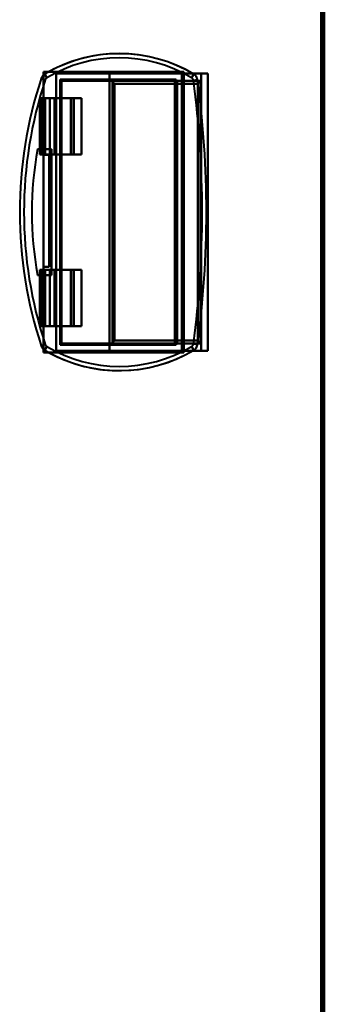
# Model space of a CAD drawing. Header units: millimetres. Extents: x -1087 to 1688, y -120 to 1210.
# Tile 49 of 92: x 61 to 169, y 351 to 702. Entities that reach past the tile are written whole.
import ezdxf

# ---------------------------------------------------------------- set-up
doc = ezdxf.new("R2010")
doc.units = ezdxf.units.MM
doc.layers.add('G-IMPT', color=8, linetype='Continuous', lineweight=40)

# ---------------------------------------------------------------- blocks, each defined once
blk = doc.blocks.new('NEXA 2000 CALQUES_dwg-762145-Arrière')
at = {"layer": 'G-IMPT'}
for p, q in [((168.5, 129.47), (168.5, 1137.27)), ((68.19, 681.05), (69.61, 680.58)), ((69.61, 680.58), (68.19, 681.05)), ((69.42, 682.58), (70.18, 681.29)), ((70.18, 681.29), (69.42, 682.58)), ((118.3, 682.77), (118.3, 583.97)), ((118.76, 682.77), (118.3, 682.77)), ((118.3, 682.77), (118.76, 682.77)), ((122.5, 682.58), (121.73, 681.29)), ((121.73, 681.29), (122.5, 682.58)), ((125.1, 682.77), (127.5, 682.77)), ((127.5, 682.77), (125.1, 682.77)), ((127.5, 583.97), (127.5, 682.77)), ((115.7, 680.17), (115.7, 586.57)), ((115.7, 680.17), (116.59, 680.17)), ((116.59, 680.17), (115.7, 680.17)), ((123.84, 680.55), (122.36, 680.35)), ((122.36, 680.35), (123.84, 680.55)), ((67.7, 673.97), (67.7, 653.97)), ((67.7, 673.97), (68.02, 673.97)), ((68.02, 673.97), (67.7, 673.97)), ((69.56, 673.97), (72.94, 673.97)), ((72.94, 673.97), (69.56, 673.97)), ((73.22, 673.97), (71.29, 673.97)), ((71.29, 673.97), (73.22, 673.97)), ((79.92, 673.97), (78.72, 673.97)), ((78.72, 673.97), (79.92, 673.97)), ((79.92, 653.97), (79.92, 673.97)), ((68.02, 653.97), (67.7, 653.97)), ((67.7, 653.97), (68.02, 653.97)), ((72.94, 653.97), (69.56, 653.97)), ((69.56, 653.97), (72.94, 653.97)), ((71.29, 653.97), (73.22, 653.97)), ((73.22, 653.97), (71.29, 653.97)), ((78.72, 653.97), (79.92, 653.97)), ((79.92, 653.97), (78.72, 653.97)), ((67.7, 612.77), (67.7, 592.77)), ((67.7, 612.77), (68.02, 612.77)), ((68.02, 612.77), (67.7, 612.77)), ((69.56, 612.77), (72.94, 612.77)), ((72.94, 612.77), (69.56, 612.77)), ((73.22, 612.77), (71.29, 612.77)), ((71.29, 612.77), (73.22, 612.77)), ((79.92, 612.77), (78.72, 612.77)), ((78.72, 612.77), (79.92, 612.77)), ((79.92, 592.77), (79.92, 612.77)), ((68.02, 592.77), (67.7, 592.77)), ((67.7, 592.77), (68.02, 592.77)), ((72.94, 592.77), (69.56, 592.77)), ((69.56, 592.77), (72.94, 592.77)), ((71.29, 592.77), (73.22, 592.77)), ((73.22, 592.77), (71.29, 592.77)), ((78.72, 592.77), (79.92, 592.77)), ((79.92, 592.77), (78.72, 592.77)), ((68.19, 585.69), (69.61, 586.16)), ((69.61, 586.16), (68.19, 585.69)), ((116.59, 586.57), (115.7, 586.57)), ((115.7, 586.57), (116.59, 586.57)), ((123.84, 586.2), (122.36, 586.4)), ((122.36, 586.4), (123.84, 586.2)), ((70.18, 585.45), (69.42, 584.17)), ((69.42, 584.17), (70.18, 585.45)), ((118.3, 583.97), (118.76, 583.97)), ((118.76, 583.97), (118.3, 583.97)), ((122.5, 584.17), (121.73, 585.45)), ((121.73, 585.45), (122.5, 584.17)), ((127.5, 583.97), (125.1, 583.97)), ((125.1, 583.97), (127.5, 583.97))]:
    blk.add_line(p, q, dxfattribs=at)
at = {"layer": 'G-IMPT', "flags": 128}
for points in [[(167.9, 1137.27), (167.9, 885.32), (167.9, 633.37), (167.9, 381.42), (167.9, 129.47)], [(167.9, 1137.27), (167.9, 885.32), (167.9, 633.37), (167.9, 381.42), (167.9, 129.47)], [(167.9, 129.47), (167.9, 381.42), (167.9, 633.37), (167.9, 885.32), (167.9, 1137.27)], [(168, 129.47), (168, 381.42), (168, 633.37), (168, 885.32), (168, 1137.27)], [(168, 1137.27), (168, 885.32), (168, 633.37), (168, 381.42), (168, 129.47)], [(168, 129.47), (168, 381.42), (168, 633.37), (168, 885.32), (168, 1137.27)], [(168.4, 128.97), (168.4, 381.17), (168.4, 633.37), (168.4, 885.57), (168.4, 1137.77)], [(168.4, 128.97), (168.4, 381.17), (168.4, 633.37), (168.4, 885.57), (168.4, 1137.77)], [(168.4, 1137.77), (168.4, 885.57), (168.4, 633.37), (168.4, 381.17), (168.4, 128.97)], [(168.5, 1137.77), (168.5, 885.57), (168.5, 633.37), (168.5, 381.17), (168.5, 128.97)], [(168.5, 1137.27), (168.5, 885.32), (168.5, 633.37), (168.5, 381.42), (168.5, 129.47)], [(168.5, 129.47), (168.5, 381.42), (168.5, 633.37), (168.5, 885.32), (168.5, 1137.27)], [(168.5, 1137.27), (168.5, 885.32), (168.5, 633.37), (168.5, 381.42), (168.5, 129.47)], [(168.5, 1137.27), (168.5, 885.32), (168.5, 633.37), (168.5, 381.42), (168.5, 129.47)], [(168.5, 129.47), (168.5, 381.42), (168.5, 633.37), (168.5, 885.32), (168.5, 1137.27)], [(168.5, 129.47), (168.5, 381.42), (168.5, 633.37), (168.5, 885.32), (168.5, 1137.27)], [(169, 128.97), (169, 381.17), (169, 633.37), (169, 885.57), (169, 1137.77)], [(169, 128.97), (169, 381.17), (169, 633.37), (169, 885.57), (169, 1137.77)], [(169, 1137.77), (169, 885.57), (169, 633.37), (169, 381.17), (169, 128.97)], [(169, 1137.77), (169, 885.57), (169, 633.37), (169, 381.17), (169, 128.97)], [(69, 683.37), (69, 675.99), (69, 668.61), (69, 661.23), (69, 653.85)], [(69, 682.28), (69, 682.55), (69, 682.82), (69, 683.1), (69, 683.37)], [(69, 683.37), (69.45, 683.37), (69.9, 683.37), (70.35, 683.37), (70.8, 683.37)], [(119, 683.37), (106.5, 683.37), (94, 683.37), (81.5, 683.37), (69, 683.37)], [(69, 683.37), (81.5, 683.37), (94, 683.37), (106.5, 683.37), (119, 683.37)], [(69, 653.85), (69, 661.23), (69, 668.61), (69, 675.99), (69, 683.37)], [(70.8, 683.37), (70.35, 683.37), (69.9, 683.37), (69.45, 683.37), (69, 683.37)], [(69, 683.37), (69, 683.1), (69, 682.82), (69, 682.55), (69, 682.28)], [(69, 682.28), (69, 675.17), (69, 668.06), (69, 660.95), (69, 653.85)], [(69, 653.85), (69, 660.95), (69, 668.06), (69, 675.17), (69, 682.28)], [(119, 683.37), (106.95, 683.37), (94.9, 683.37), (82.85, 683.37), (70.8, 683.37)], [(70.8, 683.37), (82.85, 683.37), (94.9, 683.37), (106.95, 683.37), (119, 683.37)], [(118.3, 682.77), (107.1, 682.77), (95.9, 682.77), (84.7, 682.77), (73.5, 682.77)], [(73.5, 682.77), (78.25, 682.77), (83, 682.77), (87.75, 682.77), (92.5, 682.77)], [(73.5, 682.77), (73.5, 658.07), (73.5, 633.37), (73.5, 608.67), (73.5, 583.97)], [(92.5, 682.77), (87.75, 682.77), (83, 682.77), (78.25, 682.77), (73.5, 682.77)], [(73.5, 583.97), (73.5, 608.67), (73.5, 633.37), (73.5, 658.07), (73.5, 682.77)], [(73.5, 682.77), (84.7, 682.77), (95.9, 682.77), (107.1, 682.77), (118.3, 682.77)], [(125.1, 682.77), (116.95, 682.77), (108.8, 682.77), (100.65, 682.77), (92.5, 682.77)], [(92.5, 682.77), (92.5, 658.07), (92.5, 633.37), (92.5, 608.67), (92.5, 583.97)], [(92.5, 682.77), (100.65, 682.77), (108.8, 682.77), (116.95, 682.77), (125.1, 682.77)], [(92.5, 583.97), (92.5, 608.67), (92.5, 633.37), (92.5, 658.07), (92.5, 682.77)], [(118.3, 583.97), (118.3, 608.67), (118.3, 633.37), (118.3, 658.07), (118.3, 682.77)], [(118.3, 682.77), (118.3, 658.07), (118.3, 633.37), (118.3, 608.67), (118.3, 583.97)], [(118.3, 583.97), (118.3, 608.67), (118.3, 633.37), (118.3, 658.07), (118.3, 682.77)], [(118.3, 682.77), (118.3, 658.07), (118.3, 633.37), (118.3, 608.67), (118.3, 583.97)], [(118.76, 682.77), (118.76, 658.07), (118.76, 633.37), (118.76, 608.67), (118.76, 583.97)], [(118.76, 682.77), (120.95, 682.77), (123.13, 682.77), (125.32, 682.77), (127.5, 682.77)], [(118.76, 583.97), (118.76, 608.67), (118.76, 633.37), (118.76, 658.07), (118.76, 682.77)], [(127.5, 682.77), (125.32, 682.77), (123.13, 682.77), (120.95, 682.77), (118.76, 682.77)], [(119, 583.37), (119, 608.37), (119, 633.37), (119, 658.37), (119, 683.37)], [(119, 683.37), (119, 658.37), (119, 633.37), (119, 608.37), (119, 583.37)], [(119, 583.37), (119, 608.37), (119, 633.37), (119, 658.37), (119, 683.37)], [(119, 683.37), (119, 658.37), (119, 633.37), (119, 608.37), (119, 583.37)], [(125.1, 682.77), (125.1, 658.07), (125.1, 633.37), (125.1, 608.67), (125.1, 583.97)], [(125.1, 583.97), (125.1, 608.67), (125.1, 633.37), (125.1, 658.07), (125.1, 682.77)], [(127.5, 682.77), (127.5, 658.07), (127.5, 633.37), (127.5, 608.67), (127.5, 583.97)], [(127.5, 682.77), (127.5, 658.07), (127.5, 633.37), (127.5, 608.67), (127.5, 583.97)], [(127.5, 583.97), (127.5, 608.67), (127.5, 633.37), (127.5, 658.07), (127.5, 682.77)], [(127.5, 583.97), (127.5, 608.67), (127.5, 633.37), (127.5, 658.07), (127.5, 682.77)], [(74.93, 586.07), (74.93, 609.72), (74.93, 633.37), (74.93, 657.02), (74.93, 680.67)], [(74.93, 680.67), (85.25, 680.67), (95.57, 680.67), (105.88, 680.67), (116.2, 680.67)], [(116.2, 680.67), (105.88, 680.67), (95.57, 680.67), (85.25, 680.67), (74.93, 680.67)], [(74.93, 680.67), (74.93, 657.02), (74.93, 633.37), (74.93, 609.72), (74.93, 586.07)], [(75.33, 586.48), (75.33, 609.92), (75.33, 633.37), (75.33, 656.82), (75.33, 680.27)], [(75.33, 680.27), (75.33, 656.82), (75.33, 633.37), (75.33, 609.92), (75.33, 586.48)], [(75.55, 680.17), (79.93, 680.17), (84.32, 680.17), (88.7, 680.17), (93.08, 680.17)], [(93.08, 680.17), (88.7, 680.17), (84.32, 680.17), (79.93, 680.17), (75.55, 680.17)], [(75.55, 680.17), (85.59, 680.17), (95.63, 680.17), (105.66, 680.17), (115.7, 680.17)], [(115.7, 680.17), (105.66, 680.17), (95.63, 680.17), (85.59, 680.17), (75.55, 680.17)], [(93.08, 680.17), (101.04, 680.17), (108.99, 680.17), (116.95, 680.17), (124.9, 680.17)], [(124.9, 680.17), (116.95, 680.17), (108.99, 680.17), (101.04, 680.17), (93.08, 680.17)], [(93.52, 586.77), (93.52, 610.07), (93.52, 633.37), (93.52, 656.68), (93.52, 679.98)], [(93.52, 679.98), (93.52, 656.68), (93.52, 633.37), (93.52, 610.07), (93.52, 586.77)], [(94.32, 587.57), (94.32, 610.47), (94.32, 633.37), (94.32, 656.27), (94.32, 679.17)], [(94.32, 679.17), (101.72, 679.17), (109.11, 679.17), (116.51, 679.17), (123.9, 679.17)], [(94.32, 679.17), (94.32, 656.27), (94.32, 633.37), (94.32, 610.47), (94.32, 587.57)], [(123.9, 679.17), (116.51, 679.17), (109.11, 679.17), (101.72, 679.17), (94.32, 679.17)], [(115.7, 680.17), (115.7, 656.77), (115.7, 633.37), (115.7, 609.97), (115.7, 586.57)], [(115.7, 680.17), (115.7, 680.17), (115.7, 680.17), (115.7, 680.17), (115.7, 680.17)], [(115.7, 680.17), (115.7, 656.77), (115.7, 633.37), (115.7, 609.97), (115.7, 586.57)], [(115.7, 586.57), (115.7, 609.97), (115.7, 633.37), (115.7, 656.77), (115.7, 680.17)], [(115.7, 680.17), (115.7, 680.17), (115.7, 680.17), (115.7, 680.17), (115.7, 680.17)], [(115.7, 586.57), (115.7, 609.97), (115.7, 633.37), (115.7, 656.77), (115.7, 680.17)], [(116.2, 680.67), (116.2, 657.02), (116.2, 633.37), (116.2, 609.72), (116.2, 586.07)], [(116.2, 586.07), (116.2, 609.72), (116.2, 633.37), (116.2, 657.02), (116.2, 680.67)], [(124.9, 680.17), (122.82, 680.17), (120.74, 680.17), (118.67, 680.17), (116.59, 680.17)], [(116.59, 680.17), (116.59, 656.77), (116.59, 633.37), (116.59, 609.97), (116.59, 586.57)], [(116.59, 586.57), (116.59, 609.97), (116.59, 633.37), (116.59, 656.77), (116.59, 680.17)], [(116.59, 680.17), (118.67, 680.17), (120.74, 680.17), (122.82, 680.17), (124.9, 680.17)], [(123.9, 587.57), (123.9, 610.47), (123.9, 633.37), (123.9, 656.27), (123.9, 679.17)], [(123.9, 679.17), (123.9, 656.27), (123.9, 633.37), (123.9, 610.47), (123.9, 587.57)], [(124.9, 680.17), (124.9, 656.77), (124.9, 633.37), (124.9, 609.97), (124.9, 586.57)], [(124.9, 586.57), (124.9, 609.97), (124.9, 633.37), (124.9, 656.77), (124.9, 680.17)], [(124.9, 680.17), (124.9, 656.77), (124.9, 633.37), (124.9, 609.97), (124.9, 586.57)], [(124.9, 586.57), (124.9, 609.97), (124.9, 633.37), (124.9, 656.77), (124.9, 680.17)], [(67.74, 673.97), (67.73, 673.97), (67.72, 673.97), (67.71, 673.97), (67.7, 673.97)], [(67.7, 673.97), (67.7, 668.97), (67.7, 663.97), (67.7, 658.97), (67.7, 653.97)], [(67.7, 653.97), (67.7, 658.97), (67.7, 663.97), (67.7, 668.97), (67.7, 673.97)], [(67.7, 673.97), (67.71, 673.97), (67.72, 673.97), (67.73, 673.97), (67.74, 673.97)], [(69.56, 673.97), (69.11, 673.97), (68.65, 673.97), (68.19, 673.97), (67.74, 673.97)], [(67.74, 673.97), (67.74, 668.97), (67.74, 663.97), (67.74, 658.97), (67.74, 653.97)], [(67.74, 653.97), (67.74, 658.97), (67.74, 663.97), (67.74, 668.97), (67.74, 673.97)], [(67.74, 673.97), (68.19, 673.97), (68.65, 673.97), (69.11, 673.97), (69.56, 673.97)], [(68.02, 673.97), (68.02, 668.97), (68.02, 663.97), (68.02, 658.97), (68.02, 653.97)], [(68.02, 653.97), (68.02, 658.97), (68.02, 663.97), (68.02, 668.97), (68.02, 673.97)], [(68.02, 673.97), (68.08, 673.97), (68.15, 673.97), (68.21, 673.97), (68.28, 673.97)], [(68.28, 673.97), (68.21, 673.97), (68.15, 673.97), (68.08, 673.97), (68.02, 673.97)], [(68.28, 673.97), (68.28, 668.97), (68.28, 663.97), (68.28, 658.97), (68.28, 653.97)], [(68.28, 653.97), (68.28, 658.97), (68.28, 663.97), (68.28, 668.97), (68.28, 673.97)], [(68.28, 673.97), (69.03, 673.97), (69.78, 673.97), (70.54, 673.97), (71.29, 673.97)], [(71.29, 673.97), (70.54, 673.97), (69.78, 673.97), (69.03, 673.97), (68.28, 673.97)], [(69.56, 673.97), (69.56, 668.97), (69.56, 663.97), (69.56, 658.97), (69.56, 653.97)], [(69.56, 653.97), (69.56, 658.97), (69.56, 663.97), (69.56, 668.97), (69.56, 673.97)], [(71.29, 673.97), (71.29, 668.97), (71.29, 663.97), (71.29, 658.97), (71.29, 653.97)], [(71.29, 653.97), (71.29, 658.97), (71.29, 663.97), (71.29, 668.97), (71.29, 673.97)], [(72.94, 653.97), (72.94, 658.97), (72.94, 663.97), (72.94, 668.97), (72.94, 673.97)], [(82.55, 673.97), (80.14, 673.97), (77.74, 673.97), (75.34, 673.97), (72.94, 673.97)], [(72.94, 673.97), (72.94, 668.97), (72.94, 663.97), (72.94, 658.97), (72.94, 653.97)], [(72.94, 673.97), (75.34, 673.97), (77.74, 673.97), (80.14, 673.97), (82.55, 673.97)], [(73.22, 673.97), (73.22, 668.97), (73.22, 663.97), (73.22, 658.97), (73.22, 653.97)], [(73.22, 653.97), (73.22, 658.97), (73.22, 663.97), (73.22, 668.97), (73.22, 673.97)], [(73.22, 673.97), (74.6, 673.97), (75.97, 673.97), (77.35, 673.97), (78.72, 673.97)], [(78.72, 673.97), (77.35, 673.97), (75.97, 673.97), (74.6, 673.97), (73.22, 673.97)], [(78.72, 673.97), (78.72, 668.97), (78.72, 663.97), (78.72, 658.97), (78.72, 653.97)], [(78.72, 653.97), (78.72, 658.97), (78.72, 663.97), (78.72, 668.97), (78.72, 673.97)], [(79.69, 673.97), (79.69, 668.97), (79.69, 663.97), (79.69, 658.97), (79.69, 653.97)], [(82.55, 673.97), (81.83, 673.97), (81.12, 673.97), (80.4, 673.97), (79.69, 673.97)], [(79.69, 673.97), (80.4, 673.97), (81.12, 673.97), (81.83, 673.97), (82.55, 673.97)], [(79.69, 653.97), (79.69, 658.97), (79.69, 663.97), (79.69, 668.97), (79.69, 673.97)], [(82.55, 653.97), (82.55, 658.97), (82.55, 663.97), (82.55, 668.97), (82.55, 673.97)], [(82.55, 673.97), (82.55, 668.97), (82.55, 663.97), (82.55, 658.97), (82.55, 653.97)], [(66.83, 655.87), (68.08, 655.87), (69.33, 655.87), (70.58, 655.87), (71.83, 655.87)], [(71.83, 655.87), (70.58, 655.87), (69.33, 655.87), (68.08, 655.87), (66.83, 655.87)], [(66.83, 655.87), (68.08, 655.87), (69.33, 655.87), (70.58, 655.87), (71.83, 655.87)], [(71.83, 655.87), (70.58, 655.87), (69.33, 655.87), (68.08, 655.87), (66.83, 655.87)], [(67.7, 653.97), (67.71, 653.97), (67.72, 653.97), (67.73, 653.97), (67.74, 653.97)], [(67.74, 653.97), (67.73, 653.97), (67.72, 653.97), (67.71, 653.97), (67.7, 653.97)], [(67.74, 653.97), (68.19, 653.97), (68.65, 653.97), (69.11, 653.97), (69.56, 653.97)], [(69.56, 653.97), (69.11, 653.97), (68.65, 653.97), (68.19, 653.97), (67.74, 653.97)], [(68.28, 653.97), (68.21, 653.97), (68.15, 653.97), (68.08, 653.97), (68.02, 653.97)], [(68.02, 653.97), (68.08, 653.97), (68.15, 653.97), (68.21, 653.97), (68.28, 653.97)], [(71.29, 653.97), (70.54, 653.97), (69.78, 653.97), (69.03, 653.97), (68.28, 653.97)], [(68.28, 653.97), (69.03, 653.97), (69.78, 653.97), (70.54, 653.97), (71.29, 653.97)], [(71, 653.85), (70.5, 653.85), (70, 653.85), (69.5, 653.85), (69, 653.85)], [(69, 653.85), (69, 643.85), (69, 633.85), (69, 623.85), (69, 613.85)], [(69, 653.85), (69.5, 653.85), (70, 653.85), (70.5, 653.85), (71, 653.85)], [(71, 653.85), (70.5, 653.85), (70, 653.85), (69.5, 653.85), (69, 653.85)], [(69, 653.85), (69.5, 653.85), (70, 653.85), (70.5, 653.85), (71, 653.85)], [(69, 653.85), (69, 643.85), (69, 633.85), (69, 623.85), (69, 613.85)], [(69, 613.85), (69, 623.85), (69, 633.85), (69, 643.85), (69, 653.85)], [(69, 613.85), (69, 623.85), (69, 633.85), (69, 643.85), (69, 653.85)], [(71, 653.85), (71, 643.85), (71, 633.85), (71, 623.85), (71, 613.85)], [(71, 613.85), (71, 623.85), (71, 633.85), (71, 643.85), (71, 653.85)], [(71, 613.85), (71, 623.85), (71, 633.85), (71, 643.85), (71, 653.85)], [(71, 653.85), (71, 643.85), (71, 633.85), (71, 623.85), (71, 613.85)], [(71.83, 655.87), (71.83, 644.62), (71.83, 633.37), (71.83, 622.12), (71.83, 610.87)], [(71.83, 610.87), (71.83, 622.12), (71.83, 633.37), (71.83, 644.62), (71.83, 655.87)], [(71.83, 655.87), (71.83, 644.62), (71.83, 633.37), (71.83, 622.12), (71.83, 610.87)], [(71.83, 610.87), (71.83, 622.12), (71.83, 633.37), (71.83, 644.62), (71.83, 655.87)], [(82.55, 653.97), (80.14, 653.97), (77.74, 653.97), (75.34, 653.97), (72.94, 653.97)], [(72.94, 653.97), (75.34, 653.97), (77.74, 653.97), (80.14, 653.97), (82.55, 653.97)], [(78.72, 653.97), (77.35, 653.97), (75.97, 653.97), (74.6, 653.97), (73.22, 653.97)], [(73.22, 653.97), (74.6, 653.97), (75.97, 653.97), (77.35, 653.97), (78.72, 653.97)], [(79.69, 653.97), (80.4, 653.97), (81.12, 653.97), (81.83, 653.97), (82.55, 653.97)], [(82.55, 653.97), (81.83, 653.97), (81.12, 653.97), (80.4, 653.97), (79.69, 653.97)], [(71.83, 610.87), (70.58, 610.87), (69.33, 610.87), (68.08, 610.87), (66.83, 610.87)], [(66.83, 610.87), (68.08, 610.87), (69.33, 610.87), (70.58, 610.87), (71.83, 610.87)], [(71.83, 610.87), (70.58, 610.87), (69.33, 610.87), (68.08, 610.87), (66.83, 610.87)], [(66.83, 610.87), (68.08, 610.87), (69.33, 610.87), (70.58, 610.87), (71.83, 610.87)], [(67.74, 612.77), (67.73, 612.77), (67.72, 612.77), (67.71, 612.77), (67.7, 612.77)], [(67.7, 612.77), (67.7, 607.77), (67.7, 602.77), (67.7, 597.77), (67.7, 592.77)], [(67.7, 592.77), (67.7, 597.77), (67.7, 602.77), (67.7, 607.77), (67.7, 612.77)], [(67.7, 612.77), (67.71, 612.77), (67.72, 612.77), (67.73, 612.77), (67.74, 612.77)], [(69.56, 612.77), (69.11, 612.77), (68.65, 612.77), (68.19, 612.77), (67.74, 612.77)], [(67.74, 612.77), (67.74, 607.77), (67.74, 602.77), (67.74, 597.77), (67.74, 592.77)], [(67.74, 592.77), (67.74, 597.77), (67.74, 602.77), (67.74, 607.77), (67.74, 612.77)], [(67.74, 612.77), (68.19, 612.77), (68.65, 612.77), (69.11, 612.77), (69.56, 612.77)], [(68.02, 612.77), (68.02, 607.77), (68.02, 602.77), (68.02, 597.77), (68.02, 592.77)], [(68.02, 612.77), (68.08, 612.77), (68.15, 612.77), (68.21, 612.77), (68.28, 612.77)], [(68.02, 592.77), (68.02, 597.77), (68.02, 602.77), (68.02, 607.77), (68.02, 612.77)], [(68.28, 612.77), (68.21, 612.77), (68.15, 612.77), (68.08, 612.77), (68.02, 612.77)], [(68.28, 612.77), (68.28, 607.77), (68.28, 602.77), (68.28, 597.77), (68.28, 592.77)], [(68.28, 612.77), (69.03, 612.77), (69.78, 612.77), (70.54, 612.77), (71.29, 612.77)], [(68.28, 592.77), (68.28, 597.77), (68.28, 602.77), (68.28, 607.77), (68.28, 612.77)], [(71.29, 612.77), (70.54, 612.77), (69.78, 612.77), (69.03, 612.77), (68.28, 612.77)], [(69, 613.85), (69.5, 613.85), (70, 613.85), (70.5, 613.85), (71, 613.85)], [(71, 613.85), (70.5, 613.85), (70, 613.85), (69.5, 613.85), (69, 613.85)], [(69, 613.85), (69.5, 613.85), (70, 613.85), (70.5, 613.85), (71, 613.85)], [(71, 613.85), (70.5, 613.85), (70, 613.85), (69.5, 613.85), (69, 613.85)], [(69, 613.85), (69, 606.5), (69, 599.16), (69, 591.81), (69, 584.47)], [(69, 584.47), (69, 591.81), (69, 599.16), (69, 606.5), (69, 613.85)], [(69, 613.85), (69, 606.23), (69, 598.61), (69, 590.99), (69, 583.37)], [(69, 583.37), (69, 590.99), (69, 598.61), (69, 606.23), (69, 613.85)], [(69.56, 612.77), (69.56, 607.77), (69.56, 602.77), (69.56, 597.77), (69.56, 592.77)], [(69.56, 592.77), (69.56, 597.77), (69.56, 602.77), (69.56, 607.77), (69.56, 612.77)], [(71.29, 612.77), (71.29, 607.77), (71.29, 602.77), (71.29, 597.77), (71.29, 592.77)], [(71.29, 592.77), (71.29, 597.77), (71.29, 602.77), (71.29, 607.77), (71.29, 612.77)], [(72.94, 592.77), (72.94, 597.77), (72.94, 602.77), (72.94, 607.77), (72.94, 612.77)], [(82.55, 612.77), (80.14, 612.77), (77.74, 612.77), (75.34, 612.77), (72.94, 612.77)], [(72.94, 612.77), (72.94, 607.77), (72.94, 602.77), (72.94, 597.77), (72.94, 592.77)], [(72.94, 612.77), (75.34, 612.77), (77.74, 612.77), (80.14, 612.77), (82.55, 612.77)], [(73.22, 612.77), (73.22, 607.77), (73.22, 602.77), (73.22, 597.77), (73.22, 592.77)], [(73.22, 612.77), (74.6, 612.77), (75.97, 612.77), (77.35, 612.77), (78.72, 612.77)], [(73.22, 592.77), (73.22, 597.77), (73.22, 602.77), (73.22, 607.77), (73.22, 612.77)], [(78.72, 612.77), (77.35, 612.77), (75.97, 612.77), (74.6, 612.77), (73.22, 612.77)], [(78.72, 612.77), (78.72, 607.77), (78.72, 602.77), (78.72, 597.77), (78.72, 592.77)], [(78.72, 592.77), (78.72, 597.77), (78.72, 602.77), (78.72, 607.77), (78.72, 612.77)], [(79.69, 612.77), (79.69, 607.77), (79.69, 602.77), (79.69, 597.77), (79.69, 592.77)], [(82.55, 612.77), (81.83, 612.77), (81.12, 612.77), (80.4, 612.77), (79.69, 612.77)], [(79.69, 612.77), (80.4, 612.77), (81.12, 612.77), (81.83, 612.77), (82.55, 612.77)], [(79.69, 592.77), (79.69, 597.77), (79.69, 602.77), (79.69, 607.77), (79.69, 612.77)], [(82.55, 592.77), (82.55, 597.77), (82.55, 602.77), (82.55, 607.77), (82.55, 612.77)], [(82.55, 612.77), (82.55, 607.77), (82.55, 602.77), (82.55, 597.77), (82.55, 592.77)], [(67.7, 592.77), (67.71, 592.77), (67.72, 592.77), (67.73, 592.77), (67.74, 592.77)], [(67.74, 592.77), (67.73, 592.77), (67.72, 592.77), (67.71, 592.77), (67.7, 592.77)], [(67.74, 592.77), (68.19, 592.77), (68.65, 592.77), (69.11, 592.77), (69.56, 592.77)], [(69.56, 592.77), (69.11, 592.77), (68.65, 592.77), (68.19, 592.77), (67.74, 592.77)], [(68.28, 592.77), (68.21, 592.77), (68.15, 592.77), (68.08, 592.77), (68.02, 592.77)], [(68.02, 592.77), (68.08, 592.77), (68.15, 592.77), (68.21, 592.77), (68.28, 592.77)], [(71.29, 592.77), (70.54, 592.77), (69.78, 592.77), (69.03, 592.77), (68.28, 592.77)], [(68.28, 592.77), (69.03, 592.77), (69.78, 592.77), (70.54, 592.77), (71.29, 592.77)], [(82.55, 592.77), (80.14, 592.77), (77.74, 592.77), (75.34, 592.77), (72.94, 592.77)], [(72.94, 592.77), (75.34, 592.77), (77.74, 592.77), (80.14, 592.77), (82.55, 592.77)], [(78.72, 592.77), (77.35, 592.77), (75.97, 592.77), (74.6, 592.77), (73.22, 592.77)], [(73.22, 592.77), (74.6, 592.77), (75.97, 592.77), (77.35, 592.77), (78.72, 592.77)], [(79.69, 592.77), (80.4, 592.77), (81.12, 592.77), (81.83, 592.77), (82.55, 592.77)], [(82.55, 592.77), (81.83, 592.77), (81.12, 592.77), (80.4, 592.77), (79.69, 592.77)], [(115.7, 586.57), (105.66, 586.57), (95.63, 586.57), (85.59, 586.57), (75.55, 586.57)], [(75.55, 586.57), (79.93, 586.57), (84.32, 586.57), (88.7, 586.57), (93.08, 586.57)], [(93.08, 586.57), (88.7, 586.57), (84.32, 586.57), (79.93, 586.57), (75.55, 586.57)], [(75.55, 586.57), (85.59, 586.57), (95.63, 586.57), (105.66, 586.57), (115.7, 586.57)], [(124.9, 586.57), (116.95, 586.57), (108.99, 586.57), (101.04, 586.57), (93.08, 586.57)], [(93.08, 586.57), (101.04, 586.57), (108.99, 586.57), (116.95, 586.57), (124.9, 586.57)], [(123.9, 587.57), (116.51, 587.57), (109.11, 587.57), (101.72, 587.57), (94.32, 587.57)], [(94.32, 587.57), (101.72, 587.57), (109.11, 587.57), (116.51, 587.57), (123.9, 587.57)], [(115.7, 586.57), (115.7, 586.57), (115.7, 586.57), (115.7, 586.57), (115.7, 586.57)], [(115.7, 586.57), (115.7, 586.57), (115.7, 586.57), (115.7, 586.57), (115.7, 586.57)], [(116.59, 586.57), (118.67, 586.57), (120.74, 586.57), (122.82, 586.57), (124.9, 586.57)], [(124.9, 586.57), (122.82, 586.57), (120.74, 586.57), (118.67, 586.57), (116.59, 586.57)], [(69, 583.37), (69, 583.65), (69, 583.92), (69, 584.19), (69, 584.47)], [(69, 584.47), (69, 584.19), (69, 583.92), (69, 583.65), (69, 583.37)], [(70.8, 583.37), (70.35, 583.37), (69.9, 583.37), (69.45, 583.37), (69, 583.37)], [(69, 583.37), (81.5, 583.37), (94, 583.37), (106.5, 583.37), (119, 583.37)], [(119, 583.37), (106.5, 583.37), (94, 583.37), (81.5, 583.37), (69, 583.37)], [(69, 583.37), (69.45, 583.37), (69.9, 583.37), (70.35, 583.37), (70.8, 583.37)], [(70.8, 583.37), (82.85, 583.37), (94.9, 583.37), (106.95, 583.37), (119, 583.37)], [(119, 583.37), (106.95, 583.37), (94.9, 583.37), (82.85, 583.37), (70.8, 583.37)], [(73.5, 583.97), (84.7, 583.97), (95.9, 583.97), (107.1, 583.97), (118.3, 583.97)], [(92.5, 583.97), (87.75, 583.97), (83, 583.97), (78.25, 583.97), (73.5, 583.97)], [(73.5, 583.97), (78.25, 583.97), (83, 583.97), (87.75, 583.97), (92.5, 583.97)], [(118.3, 583.97), (107.1, 583.97), (95.9, 583.97), (84.7, 583.97), (73.5, 583.97)], [(116.2, 586.07), (105.88, 586.07), (95.57, 586.07), (85.25, 586.07), (74.93, 586.07)], [(74.93, 586.07), (85.25, 586.07), (95.57, 586.07), (105.88, 586.07), (116.2, 586.07)], [(92.5, 583.97), (100.65, 583.97), (108.8, 583.97), (116.95, 583.97), (125.1, 583.97)], [(125.1, 583.97), (116.95, 583.97), (108.8, 583.97), (100.65, 583.97), (92.5, 583.97)], [(127.5, 583.97), (125.32, 583.97), (123.13, 583.97), (120.95, 583.97), (118.76, 583.97)], [(118.76, 583.97), (120.95, 583.97), (123.13, 583.97), (125.32, 583.97), (127.5, 583.97)]]:
    blk.add_lwpolyline(points, dxfattribs=at)
at = {"layer": 'G-IMPT'}
for centre, radius, start, end in [((95.96, 637.93), 51.94, 59.2713, 120.7287), ((95.96, 637.93), 51.94, 59.2713, 120.7287), ((95.96, 637.93), 50.44, 59.2713, 120.7287), ((95.96, 637.93), 50.44, 59.2713, 120.7287), ((95.96, 637.93), 51.94, 59.2713, 118.9709), ((95.96, 637.93), 51.94, 59.2713, 118.9709), ((212.19, 633.37), 151.69, 161.6793, 198.3207), ((212.19, 633.37), 151.69, 161.6793, 198.3207), ((212.19, 633.37), 151.69, 161.6793, 198.3207), ((212.19, 633.37), 151.69, 161.6793, 198.3207), ((70.85, 680.17), 2.8, 120.7287, 161.6793), ((70.85, 680.17), 2.8, 120.7287, 161.6793), ((70.85, 680.17), 2.8, 131.2648, 161.6793), ((70.85, 680.17), 2.8, 131.2648, 161.6793), ((70.85, 680.17), 2.8, 120.7287, 131.2648), ((70.85, 680.17), 2.8, 120.7287, 131.2648), ((95.96, 637.93), 51.94, 118.9709, 120.7287), ((95.96, 637.93), 51.94, 118.9709, 120.7287), ((70.85, 680.17), 1.3, 120.7287, 161.6793), ((70.85, 680.17), 1.3, 120.7287, 161.6793), ((121.07, 680.17), 1.3, 7.6895, 59.2713), ((121.07, 680.17), 1.3, 7.6895, 59.2713), ((121.07, 680.17), 2.8, 7.6895, 59.2713), ((121.07, 680.17), 2.8, 7.6895, 59.2713), ((121.07, 680.17), 2.8, 7.6895, 59.2713), ((121.07, 680.17), 2.8, 7.6895, 59.2713), ((212.19, 633.37), 150.19, 161.6793, 198.3207), ((212.19, 633.37), 150.19, 161.6793, 198.3207), ((-225.55, 633.37), 351.06, 352.3105, 7.6895), ((-225.55, 633.37), 351.06, 352.3105, 7.6895), ((-225.55, 633.37), 352.56, 352.3105, 7.6895), ((-225.55, 633.37), 352.56, 352.3105, 7.6895), ((-225.55, 633.37), 352.56, 352.3105, 7.6895), ((-225.55, 633.37), 352.56, 352.3105, 7.6895), ((191.78, 633.37), 126.96, 169.7923, 190.2077), ((191.78, 633.37), 126.96, 169.7923, 190.2077), ((191.78, 633.37), 126.96, 169.7923, 190.2077), ((191.78, 633.37), 126.96, 169.7923, 190.2077), ((70.85, 586.57), 1.3, 198.3207, 239.2713), ((70.85, 586.57), 1.3, 198.3207, 239.2713), ((121.07, 586.57), 1.3, 300.7287, 352.3105), ((121.07, 586.57), 1.3, 300.7287, 352.3105), ((121.07, 586.57), 2.8, 300.7287, 352.3105), ((121.07, 586.57), 2.8, 300.7287, 352.3105), ((121.07, 586.57), 2.8, 300.7287, 352.3105), ((121.07, 586.57), 2.8, 300.7287, 352.3105), ((70.85, 586.57), 2.8, 198.3207, 239.2713), ((70.85, 586.57), 2.8, 198.3207, 239.2713), ((70.85, 586.57), 2.8, 198.3207, 228.7352), ((70.85, 586.57), 2.8, 198.3207, 228.7352), ((70.85, 586.57), 2.8, 228.7352, 239.2713), ((70.85, 586.57), 2.8, 228.7352, 239.2713), ((95.96, 628.82), 51.94, 239.2713, 300.7287), ((95.96, 628.82), 51.94, 239.2713, 241.0291), ((95.96, 628.82), 51.94, 239.2713, 300.7287), ((95.96, 628.82), 51.94, 239.2713, 241.0291), ((95.96, 628.82), 50.44, 239.2713, 300.7287), ((95.96, 628.82), 50.44, 239.2713, 300.7287), ((95.96, 628.82), 51.94, 241.0291, 300.7287), ((95.96, 628.82), 51.94, 241.0291, 300.7287)]:
    blk.add_arc(centre, radius, start, end, dxfattribs=at)
for points, knots in [([(74.93, 680.67), (74.97, 680.63), (75.05, 680.56), (75.2, 680.41), (75.29, 680.32), (75.33, 680.27)], [0, 0, 0, 0, 0.25, 0.5, 1, 1, 1, 1]), ([(75.33, 680.27), (75.3, 680.3), (75.21, 680.39), (75.07, 680.54), (74.97, 680.63), (74.93, 680.67)], [0, 0, 0, 0, 0.375, 0.75, 1, 1, 1, 1]), ([(94.32, 679.17), (94.24, 679.25), (94.13, 679.37), (93.94, 679.56), (93.73, 679.77), (93.59, 679.91), (93.52, 679.98)], [0, 0, 0, 0, 0.25, 0.375, 0.625, 1, 1, 1, 1]), ([(116.2, 680.67), (116.13, 680.61), (116.03, 680.49), (115.89, 680.35), (115.75, 680.22), (115.71, 680.17), (115.7, 680.17)], [0, 0, 0, 0, 0.25, 0.4375, 0.625, 1, 1, 1, 1]), ([(115.7, 680.17), (115.7, 680.17), (115.72, 680.2), (115.81, 680.29), (115.96, 680.43), (116.1, 680.57), (116.2, 680.67)], [0, 0, 0, 0, 0.25, 0.4375, 0.625, 1, 1, 1, 1]), ([(74.93, 586.07), (74.97, 586.11), (75.05, 586.19), (75.2, 586.34), (75.29, 586.43), (75.33, 586.48)], [0, 0, 0, 0, 0.25, 0.5, 1, 1, 1, 1]), ([(75.33, 586.48), (75.3, 586.44), (75.21, 586.35), (75.07, 586.21), (74.97, 586.11), (74.93, 586.07)], [0, 0, 0, 0, 0.375, 0.75, 1, 1, 1, 1]), ([(94.32, 587.57), (94.25, 587.49), (94.13, 587.38), (93.94, 587.19), (93.73, 586.98), (93.59, 586.84), (93.52, 586.77)], [0, 0, 0, 0, 0.25, 0.375, 0.625, 1, 1, 1, 1]), ([(115.7, 586.57), (115.7, 586.57), (115.73, 586.55), (115.82, 586.46), (115.96, 586.32), (116.1, 586.17), (116.2, 586.07)], [0, 0, 0, 0, 0.25, 0.4375, 0.625, 1, 1, 1, 1]), ([(116.2, 586.07), (116.14, 586.14), (116.02, 586.25), (115.88, 586.39), (115.75, 586.52), (115.7, 586.57), (115.7, 586.57)], [0, 0, 0, 0, 0.25, 0.4375, 0.625, 1, 1, 1, 1])]:
    blk.add_open_spline(points, degree=3, knots=knots, dxfattribs=at)
for points in [[(75.33, 680.27), (75.36, 680.24), (75.43, 680.19), (75.51, 680.17), (75.55, 680.17)], [(75.55, 680.17), (75.51, 680.17), (75.43, 680.19), (75.37, 680.24), (75.33, 680.27)], [(93.52, 679.98), (93.49, 680.01), (93.42, 680.07), (93.31, 680.13), (93.2, 680.16), (93.12, 680.17), (93.08, 680.17)], [(93.08, 680.17), (93.16, 680.17), (93.32, 680.14), (93.46, 680.04), (93.52, 679.98)], [(93.52, 679.98), (93.56, 679.93), (93.67, 679.82), (93.87, 679.63), (94.09, 679.41), (94.25, 679.25), (94.32, 679.17)], [(123.9, 679.17), (123.97, 679.24), (124.1, 679.37), (124.29, 679.55), (124.46, 679.72), (124.61, 679.87), (124.74, 680), (124.83, 680.1), (124.89, 680.15), (124.9, 680.17), (124.9, 680.17)], [(124.9, 680.17), (124.9, 680.17), (124.88, 680.16), (124.82, 680.1), (124.73, 680.01), (124.6, 679.88), (124.45, 679.73), (124.28, 679.56), (124.1, 679.37), (123.97, 679.24), (123.9, 679.17)], [(75.55, 586.57), (75.51, 586.57), (75.43, 586.56), (75.36, 586.51), (75.33, 586.48)], [(75.33, 586.48), (75.37, 586.51), (75.43, 586.56), (75.51, 586.57), (75.55, 586.57)], [(93.08, 586.57), (93.12, 586.57), (93.2, 586.58), (93.31, 586.62), (93.42, 586.68), (93.49, 586.73), (93.52, 586.77)], [(93.52, 586.77), (93.46, 586.7), (93.32, 586.61), (93.16, 586.57), (93.08, 586.57)], [(93.52, 586.77), (93.57, 586.81), (93.67, 586.92), (93.87, 587.12), (94.09, 587.34), (94.24, 587.49), (94.32, 587.57)], [(124.9, 586.57), (124.9, 586.57), (124.89, 586.59), (124.83, 586.65), (124.74, 586.75), (124.61, 586.87), (124.46, 587.02), (124.29, 587.19), (124.1, 587.37), (123.97, 587.5), (123.9, 587.57)], [(123.9, 587.57), (123.97, 587.51), (124.1, 587.38), (124.28, 587.19), (124.45, 587.01), (124.6, 586.86), (124.73, 586.74), (124.82, 586.64), (124.88, 586.59), (124.9, 586.57), (124.9, 586.57)]]:
    blk.add_open_spline(points, degree=3, dxfattribs=at)

msp = doc.modelspace()

# ---------------------------------------------------------------- block references
at = {"layer": 'G-IMPT'}
msp.add_blockref('NEXA 2000 CALQUES_dwg-762145-Arrière', (0, 0), dxfattribs=at)

doc.saveas('drawing.dxf')
